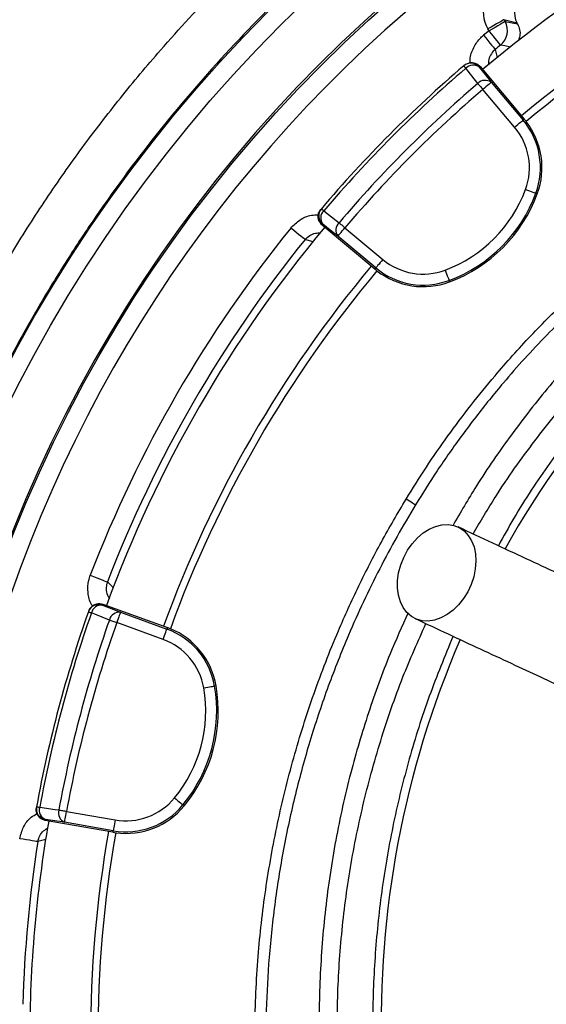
# Model space of a CAD drawing. Header units: millimetres. Extents: x 2741 to 5178, y 1680 to 6494.
# Tile 18 of 30: x 3103 to 3390, y 5319 to 5855. Entities that reach past the tile are written whole.
import ezdxf

# ---------------------------------------------------------------- set-up
doc = ezdxf.new("R2010")
doc.units = ezdxf.units.MM
doc.header["$LTSCALE"] = 2

msp = doc.modelspace()

# ---------------------------------------------------------------- linework, layer by layer
at = {"color": 7, "linetype": 'Continuous', "lineweight": 25}
for p, q in [((3373.61, 5852.95), (3366.44, 5854.87)), ((3366.44, 5854.87), (3367.04, 5853.83)), ((3367.04, 5853.83), (3373.85, 5852.53)), ((3373.85, 5852.53), (3373.61, 5852.95)), ((3358.39, 5848.83), (3357.79, 5849.87)), ((3344.96, 5830.08), (3344.6, 5829.77)), ((3353.45, 5829.38), (3353.08, 5829.07)), ((3353.45, 5829.38), (3377.51, 5800.81)), ((3359.56, 5820.81), (3376.86, 5800.27)), ((3372.27, 5796.4), (3354.97, 5816.95)), ((3377.51, 5800.81), (3376.86, 5800.27)), ((3384.62, 5760.16), (3383.83, 5760.46)), ((3267.15, 5752.06), (3266.84, 5751.7)), ((3267.88, 5743.58), (3267.57, 5743.21)), ((3296.22, 5719.25), (3267.57, 5743.21)), ((3280.01, 5741.73), (3300.61, 5724.5)), ((3296.77, 5719.9), (3276.16, 5737.13)), ((3296.22, 5719.25), (3296.77, 5719.9)), ((3336.89, 5712.28), (3336.6, 5713.07)), ((3148.31, 5536.96), (3148.15, 5536.51)), ((3148.31, 5536.96), (3183.44, 5524.24)), ((3140.61, 5533.31), (3140.46, 5532.87)), ((3157.89, 5532.59), (3183.15, 5523.45)), ((3181.11, 5517.81), (3155.85, 5526.95)), ((3183.44, 5524.24), (3183.15, 5523.45)), ((3209.92, 5492.6), (3209.09, 5492.45)), ((3112.24, 5426.85), (3112.16, 5426.38)), ((3192.53, 5427.26), (3191.88, 5427.8)), ((3117.11, 5419.86), (3117.03, 5419.39)), ((3153.82, 5412.96), (3117.03, 5419.39)), ((3128.54, 5424.32), (3155, 5419.7)), ((3153.97, 5413.8), (3127.51, 5418.42)), ((3153.82, 5412.96), (3153.97, 5413.8))]:
    msp.add_line(p, q, dxfattribs=at)
at = {"color": 7, "linetype": 'Continuous', "lineweight": 25, "flags": 128}
for points in [[(3366.44, 5854.87), (3366.22, 5854.75), (3365.7, 5854.44), (3364.88, 5853.97), (3363.8, 5853.35), (3362.5, 5852.6), (3361.03, 5851.75), (3359.44, 5850.83), (3357.79, 5849.87)], [(3367.04, 5853.83), (3366.82, 5853.71), (3366.3, 5853.4), (3365.48, 5852.93), (3364.4, 5852.31), (3363.1, 5851.56), (3361.63, 5850.71), (3360.04, 5849.79), (3358.39, 5848.83)], [(3364.62, 5841.03), (3364.47, 5841.22), (3364.09, 5841.7), (3363.5, 5842.43), (3362.72, 5843.41), (3361.78, 5844.58), (3360.72, 5845.91), (3359.58, 5847.34), (3358.39, 5848.83)], [(3355.39, 5846.43), (3356.59, 5844.94), (3357.74, 5843.51), (3358.81, 5842.19), (3359.76, 5841.02), (3360.54, 5840.06), (3361.13, 5839.32), (3361.51, 5838.85), (3361.67, 5838.65)], [(3361.67, 5838.65), (3361.87, 5837.91), (3362.64, 5834.95), (3362.82, 5834.28)], [(3344.6, 5829.77), (3344.62, 5829.75), (3344.67, 5829.68), (3344.76, 5829.57), (3344.89, 5829.42), (3345.06, 5829.23), (3345.25, 5829), (3345.48, 5828.73), (3345.74, 5828.43)], [(3352.21, 5820.17), (3346.98, 5826.86), (3345.74, 5828.43)], [(3353.08, 5829.07), (3356.25, 5825.03), (3359.56, 5820.81)], [(3359.56, 5820.81), (3359.45, 5820.72), (3359.17, 5820.48), (3358.73, 5820.12), (3358.16, 5819.64), (3357.47, 5819.06), (3356.69, 5818.4), (3355.85, 5817.69), (3354.97, 5816.95)], [(3352.21, 5820.17), (3352.5, 5819.84), (3352.8, 5819.48), (3353.13, 5819.1), (3353.48, 5818.7), (3353.84, 5818.27), (3354.21, 5817.84), (3354.59, 5817.4), (3354.97, 5816.95)], [(3372.27, 5796.4), (3373.15, 5797.14), (3373.99, 5797.85), (3374.77, 5798.51), (3375.46, 5799.09), (3376.03, 5799.57), (3376.47, 5799.93), (3376.75, 5800.17), (3376.86, 5800.27)], [(3378.2, 5762.53), (3379.27, 5762.14), (3380.31, 5761.75), (3381.27, 5761.4), (3382.11, 5761.09), (3382.81, 5760.83), (3383.34, 5760.63), (3383.69, 5760.51), (3383.83, 5760.46)], [(3267.15, 5752.06), (3267.17, 5752.04), (3267.24, 5751.99), (3267.35, 5751.89), (3267.5, 5751.77), (3267.69, 5751.6), (3267.92, 5751.41), (3268.19, 5751.18), (3268.49, 5750.92)], [(3268.49, 5750.92), (3275.19, 5745.71), (3276.77, 5744.48)], [(3258.29, 5735.27), (3258.09, 5735.43), (3257.62, 5735.81), (3256.89, 5736.4), (3255.92, 5737.19), (3254.75, 5738.13), (3253.43, 5739.2), (3252, 5740.35), (3250.52, 5741.55)], [(3276.16, 5737.13), (3271.93, 5740.42), (3267.88, 5743.58)], [(3276.16, 5737.13), (3276.25, 5737.24), (3276.49, 5737.52), (3276.85, 5737.96), (3277.33, 5738.53), (3277.91, 5739.22), (3278.56, 5740), (3279.27, 5740.85), (3280.01, 5741.73)], [(3276.77, 5744.48), (3277.11, 5744.19), (3277.47, 5743.89), (3277.85, 5743.56), (3278.26, 5743.22), (3278.68, 5742.86), (3279.11, 5742.49), (3279.56, 5742.11), (3280.01, 5741.73)], [(3262.66, 5734.12), (3261.92, 5734.32), (3258.96, 5735.1), (3258.29, 5735.27)], [(3300.61, 5724.5), (3299.88, 5723.62), (3299.17, 5722.77), (3298.52, 5721.99), (3297.94, 5721.3), (3297.46, 5720.73), (3297.1, 5720.29), (3296.86, 5720.01), (3296.77, 5719.9)], [(3334.5, 5718.69), (3334.9, 5717.61), (3335.29, 5716.58), (3335.65, 5715.62), (3335.96, 5714.78), (3336.22, 5714.08), (3336.42, 5713.55), (3336.55, 5713.21), (3336.6, 5713.07)], [(3318.33, 5590.97), (3318.17, 5591.06), (3317.83, 5591.26), (3317.34, 5591.56), (3316.7, 5591.95), (3315.94, 5592.41), (3315.09, 5592.93), (3314.16, 5593.49), (3313.21, 5594.07)], [(3311.96, 5562.42), (3314.06, 5566.31), (3316.56, 5569.88), (3319.41, 5573.05), (3322.53, 5575.72), (3325.84, 5577.83), (3329.25, 5579.33), (3332.68, 5580.17), (3336.04, 5580.34), (3339.24, 5579.82), (3342.19, 5578.64), (3344.82, 5576.83), (3347.07, 5574.42), (3348.87, 5571.49), (3350.18, 5568.1), (3350.96, 5564.36), (3351.19, 5560.34), (3350.87, 5556.17), (3350.01, 5551.94), (3348.63, 5547.76), (3346.76, 5543.75), (3344.45, 5540.01), (3341.76, 5536.63), (3338.77, 5533.7), (3335.54, 5531.3), (3332.17, 5529.49), (3328.74, 5528.32), (3325.33, 5527.81), (3322.05, 5527.99), (3318.96, 5528.84), (3316.16, 5530.34), (3313.71, 5532.46), (3311.68, 5535.13), (3310.12, 5538.3), (3309.08, 5541.88), (3308.57, 5545.77), (3308.61, 5549.88), (3309.2, 5554.1), (3310.33, 5558.31), (3311.96, 5562.42)], [(3141.47, 5552.69), (3143.26, 5552), (3144.97, 5551.34), (3146.56, 5550.73), (3147.96, 5550.19), (3149.12, 5549.74), (3150, 5549.41), (3150.57, 5549.19), (3150.8, 5549.1)], [(3150.8, 5549.1), (3151.34, 5548.55), (3153.49, 5546.37), (3153.98, 5545.88)], [(3140.46, 5532.87), (3140.48, 5532.86), (3140.56, 5532.83), (3140.7, 5532.78), (3140.89, 5532.71), (3141.12, 5532.63), (3141.41, 5532.53), (3141.74, 5532.41), (3142.11, 5532.28)], [(3151.85, 5528.36), (3143.97, 5531.53), (3142.11, 5532.28)], [(3148.15, 5536.51), (3152.92, 5534.59), (3157.89, 5532.59)], [(3157.89, 5532.59), (3157.84, 5532.45), (3157.72, 5532.11), (3157.52, 5531.57), (3157.27, 5530.87), (3156.96, 5530.03), (3156.62, 5529.07), (3156.24, 5528.03), (3155.85, 5526.95)], [(3151.85, 5528.36), (3152.26, 5528.22), (3152.71, 5528.06), (3153.18, 5527.89), (3153.69, 5527.72), (3154.21, 5527.53), (3154.75, 5527.34), (3155.3, 5527.15), (3155.85, 5526.95)], [(3181.11, 5517.81), (3181.5, 5518.88), (3181.87, 5519.92), (3182.22, 5520.88), (3182.53, 5521.73), (3182.78, 5522.43), (3182.97, 5522.96), (3183.1, 5523.31), (3183.15, 5523.45)], [(3203.18, 5491.44), (3204.3, 5491.63), (3205.39, 5491.82), (3206.4, 5491.99), (3207.28, 5492.14), (3208.02, 5492.27), (3208.58, 5492.37), (3208.94, 5492.43), (3209.09, 5492.45)], [(3187.26, 5431.62), (3188.14, 5430.89), (3188.99, 5430.19), (3189.78, 5429.54), (3190.47, 5428.96), (3191.05, 5428.49), (3191.48, 5428.13), (3191.76, 5427.89), (3191.88, 5427.8)], [(3112.24, 5426.85), (3112.27, 5426.84), (3112.35, 5426.82), (3112.5, 5426.8), (3112.69, 5426.76), (3112.94, 5426.72), (3113.24, 5426.66), (3113.58, 5426.6), (3113.97, 5426.53)], [(3113.97, 5426.53), (3122.38, 5425.36), (3124.37, 5425.09)], [(3124.37, 5425.09), (3124.79, 5425.01), (3125.26, 5424.92), (3125.76, 5424.83), (3126.28, 5424.74), (3126.83, 5424.64), (3127.39, 5424.53), (3127.96, 5424.43), (3128.54, 5424.32)], [(3127.51, 5418.42), (3122.2, 5419.15), (3117.11, 5419.86)], [(3127.51, 5418.42), (3127.53, 5418.56), (3127.6, 5418.92), (3127.69, 5419.48), (3127.82, 5420.22), (3127.98, 5421.1), (3128.15, 5422.11), (3128.34, 5423.2), (3128.54, 5424.32)], [(3155, 5419.7), (3154.8, 5418.58), (3154.61, 5417.49), (3154.44, 5416.48), (3154.28, 5415.6), (3154.16, 5414.86), (3154.06, 5414.3), (3154, 5413.94), (3153.97, 5413.8)], [(3112.96, 5407.87), (3112.71, 5407.91), (3112.11, 5408.01), (3111.18, 5408.15), (3109.95, 5408.35), (3108.47, 5408.58), (3106.79, 5408.84), (3104.97, 5409.13), (3103.09, 5409.43)], [(3117.32, 5409.07), (3116.58, 5408.87), (3113.63, 5408.06), (3112.96, 5407.87)]]:
    msp.add_lwpolyline(points, dxfattribs=at)
at = {"color": 8, "linetype": 'Continuous', "lineweight": 25, "flags": 128}
msp.add_lwpolyline([(3369.98, 5839.97), (3366.89, 5840.58), (3364.62, 5841.03)], dxfattribs=at)
at = {"color": 7, "linetype": 'Continuous', "lineweight": 25}
for radius in [790, 780, 748.94]:
    msp.add_circle((3796.56, 5300.39), radius, dxfattribs=at)
for centre, radius, start, end in [((3796.56, 5300.39), 738.95, 306.43528, 243.41913), ((3796.56, 5300.39), 750, 102.05976, 77.94024), ((3796.56, 5300.39), 688, 110.06677, 129.95034), ((3796.56, 5300.39), 655, 110.06523, 129.94292), ((3796.56, 5300.39), 651, 110.06256, 129.9451), ((3358.37, 5848.84), 10.01, 308.6905, 29.932), ((3796.56, 5300.39), 701.99, 128.62244, 128.93595), ((3796.56, 5300.39), 692, 128.62244, 128.93595), ((3794.48, 5303.97), 692, 130.55081, 139.6441), ((3794.48, 5303.97), 690.24, 130.55081, 139.6441), ((3348.49, 5825.21), 6, 40.0807, 130.5331), ((3349.77, 5824.64), 5.53, 53.195, 136.742), ((3356.24, 5816.38), 5.53, 53.1989, 136.7628), ((3794.48, 5303.97), 679.76, 130.58891, 139.606), ((3794.48, 5303.97), 675.51, 130.58891, 139.606), ((3346.11, 5774.37), 40.2, 339.7488, 40.0975), ((3346.11, 5774.37), 41.05, 37.714, 40.0975), ((3346.11, 5774.37), 41.05, 339.7488, 37.714), ((3346.11, 5774.37), 34.21, 339.7488, 40.0975), ((3308.58, 5788.22), 74.21, 290.4461, 339.7488), ((3308.58, 5788.22), 80.2, 290.4461, 339.7488), ((3308.58, 5788.22), 81.05, 290.4461, 339.7488), ((3271.72, 5748.18), 6, 139.662, 230.1145), ((3272.3, 5746.91), 5.53, 133.4526, 217.0009), ((3796.56, 5300.39), 701.99, 141.06405, 158.93595), ((3796.56, 5300.39), 688, 140.06677, 159.95034), ((3280.58, 5740.46), 5.53, 133.4325, 216.9951), ((3796.56, 5300.39), 692, 141.06405, 158.93595), ((3825.71, 5309.58), 526, 125.6711, 150.6903), ((3322.55, 5750.74), 34.21, 230.0975, 290.4461), ((3796.56, 5300.39), 655, 140.06523, 159.94292), ((3322.55, 5750.74), 41.05, 230.0975, 232.2169), ((3322.55, 5750.74), 40.2, 230.0975, 290.4461), ((3796.56, 5300.39), 651, 140.06256, 159.9451), ((3322.55, 5750.74), 41.05, 232.2169, 290.4461), ((3792.97, 5302.45), 692, 160.55081, 169.6441), ((3792.97, 5302.45), 690.24, 160.55081, 169.6441), ((3146.11, 5530.87), 6, 70.0807, 160.5327), ((3147.5, 5531.01), 5.53, 83.1947, 166.741), ((3157.24, 5527.1), 5.53, 83.2, 166.7617), ((3792.97, 5302.45), 679.76, 160.58891, 169.606), ((3792.97, 5302.45), 675.51, 160.58891, 169.606), ((3169.46, 5485.65), 40.2, 9.7488, 70.0975), ((3169.46, 5485.65), 41.05, 67.714, 70.0975), ((3169.46, 5485.65), 41.05, 9.7488, 67.714), ((3169.46, 5485.65), 34.21, 9.7488, 70.0975), ((3825.71, 5309.58), 526, 156.6871, 206.8749), ((3130.04, 5478.87), 74.21, 320.4461, 9.7488), ((3130.04, 5478.87), 80.2, 320.4461, 9.7488), ((3130.04, 5478.87), 81.05, 320.4461, 9.7488), ((3160.88, 5453.4), 34.21, 260.0975, 320.4461), ((3118.14, 5425.77), 6, 169.6618, 260.1146), ((3119.27, 5424.95), 5.53, 163.4534, 247.0006), ((3129.67, 5423.51), 5.53, 163.4332, 246.995), ((3160.88, 5453.4), 40.2, 260.0975, 320.4461), ((3160.88, 5453.4), 41.05, 262.2169, 320.4461), ((3796.56, 5300.39), 688, 170.06677, 180), ((3796.56, 5300.39), 655, 170.06523, 189.94292), ((3796.56, 5300.39), 651, 170.06256, 189.9451), ((3160.88, 5453.4), 41.05, 260.0975, 262.2169)]:
    msp.add_arc(centre, radius, start, end, dxfattribs=at)
at = {"color": 8, "linetype": 'Continuous', "lineweight": 25}
msp.add_arc((3796.56, 5300.39), 692, 171.06405, 178.42664, dxfattribs=at)
at = {"color": 7, "linetype": 'Continuous', "lineweight": 25}
for centre, major_axis in [((3375.13, 5859.86), (19.34, -5.18)), ((3382.28, 5857.94), (9.67, -2.59))]:
    msp.add_ellipse(centre, major_axis=major_axis, ratio=0.998783, start_param=2.356803, end_param=3.926382, dxfattribs=at)
for points, knots in [([(5020.74, 4550.21), (5029.04, 4566.6), (5045.47, 4599.07), (5067.36, 4648.52), (5087.19, 4697.63), (5104.77, 4746.41), (5120.18, 4794.69), (5133.53, 4842.39), (5144.92, 4889.44), (5154.46, 4935.79), (5162.25, 4981.37), (5168.39, 5026.15), (5172.97, 5070.06), (5176.21, 5114.74), (5178.02, 5160.07), (5178.32, 5205.93), (5177.15, 5250.54), (5174.64, 5293.87), (5170.9, 5335.88), (5165.77, 5378.88), (5159.14, 5422.66), (5150.91, 5467), (5141.62, 5509.44), (5131.37, 5550.21), (5120.31, 5589.29), (5108.55, 5626.65), (5096.32, 5662.06), (5083.75, 5695.54), (5071.06, 5726.93), (5058.29, 5756.47), (5045.37, 5784.62), (5032.05, 5812), (5014.59, 5846.02), (4992.43, 5886.02), (4964.82, 5931.12), (4936.01, 5974.04), (4906.15, 6014.79), (4875.4, 6053.43), (4843.88, 6089.99), (4811.54, 6124.71), (4777.94, 6158.17), (4742.54, 6190.82), (4704.95, 6222.87), (4665.11, 6254.17), (4622.97, 6284.56), (4578.52, 6313.84), (4532.17, 6341.56), (4487.11, 6365.97), (4443.89, 6387.02), (4403.03, 6405.89), (4361.55, 6423.58), (4319.33, 6439.6), (4276.47, 6453.38), (4233.21, 6464.82), (4189.8, 6473.9), (4146.41, 6480.81), (4103.14, 6486.13), (4059.79, 6490.34), (4016.1, 6493.12), (3972.13, 6493.92), (3928.22, 6492.71), (3884.55, 6489.83), (3840.91, 6485.41), (3797.02, 6479.36), (3752.84, 6471.46), (3712.16, 6462.93), (3674.66, 6454.69), (3639.96, 6446.75), (3604.27, 6437.37), (3568.87, 6425.81), (3534.75, 6412.71), (3501.22, 6400.82), (3468.44, 6387.64), (3431.94, 6371.76), (3391.9, 6352.52), (3348.53, 6329.38), (3305.73, 6304.1), (3264.04, 6276.96), (3223.96, 6248.33), (3185.73, 6218.47), (3149.33, 6187.51), (3114.77, 6155.54), (3082.03, 6122.69), (3051.08, 6089.03), (3021.92, 6054.69), (2996.75, 6022.59), (2975.15, 5993.03), (2956.7, 5966.21), (2939.21, 5939.19), (2922.7, 5912.04), (2907.29, 5884.79), (2892.95, 5857.52), (2879.41, 5829.8), (2866.8, 5801.86), (2854.81, 5772.98), (2843.41, 5742.93), (2832.37, 5710.72), (2821.89, 5676.31), (2812.23, 5639.92), (2803.61, 5601.58), (2796.18, 5561.31), (2790.22, 5518.91), (2786.56, 5483.59), (2785.42, 5462.41), (2785.08, 5456.1)], [0, 0, 0, 0, 0.012608, 0.024975, 0.0371, 0.04896, 0.060551, 0.071879, 0.082951, 0.093773, 0.10435, 0.114687, 0.124786, 0.134651, 0.145427, 0.155917, 0.166124, 0.176051, 0.1857, 0.195073, 0.205768, 0.216084, 0.226022, 0.235583, 0.244933, 0.253893, 0.262463, 0.270644, 0.278434, 0.285704, 0.292728, 0.299693, 0.3066, 0.318974, 0.331067, 0.342887, 0.35444, 0.365734, 0.376773, 0.387562, 0.398298, 0.40931, 0.420606, 0.432193, 0.444074, 0.456258, 0.468711, 0.481135, 0.491421, 0.501705, 0.512023, 0.522365, 0.532687, 0.542911, 0.553061, 0.563114, 0.57306, 0.582978, 0.593005, 0.603098, 0.613151, 0.623147, 0.633132, 0.643253, 0.653552, 0.663933, 0.671781, 0.679904, 0.68836, 0.697102, 0.705451, 0.713439, 0.721518, 0.729696, 0.740756, 0.751997, 0.763425, 0.774865, 0.78613, 0.797223, 0.808151, 0.818917, 0.829526, 0.839982, 0.850287, 0.860445, 0.86797, 0.875415, 0.882781, 0.89006, 0.897222, 0.904267, 0.9112, 0.918394, 0.925307, 0.932658, 0.940447, 0.948675, 0.957341, 0.966281, 0.975645, 0.985439, 0.995664, 1, 1, 1, 1]), ([(3375.63, 4613.49), (3375.63, 4613.49), (3363.23, 4621.76), (3337.04, 4636.87), (3300.63, 4663.54), (3265.34, 4691.81), (3231.83, 4722.12), (3200.03, 4754.26), (3170.05, 4788.2), (3141.95, 4823.86), (3115.84, 4861.05), (3091.84, 4899.6), (3070.01, 4939.47), (3050.46, 4980.61), (3033.23, 5022.94), (3018.37, 5066.25), (3005.95, 5110.33), (2996.04, 5154.96), (2988.68, 5200.05), (2983.94, 5245.52), (2981.77, 5291.29), (2982.16, 5337.18), (2985.1, 5382.99), (2990.58, 5428.48), (2998.61, 5473.57), (3009.24, 5518.17), (3022.41, 5562.2), (3038.05, 5605.49), (3056.06, 5647.85), (3076.39, 5689.07), (3097.01, 5725.58), (3117.38, 5757.59), (3136.94, 5785.41), (3157.67, 5812.37), (3182.21, 5841.68), (3211.03, 5872.9), (3244.64, 5905.35), (3279.83, 5935.69), (3316.54, 5963.81), (3354.63, 5989.72), (3394.16, 6013.49), (3434.95, 6035.04), (3476.81, 6054.25), (3519.6, 6071.04), (3563.26, 6085.32), (3607.7, 6097.14), (3652.8, 6106.48), (3698.35, 6113.3), (3744.14, 6117.57), (3790.02, 6119.26), (3835.94, 6118.31), (3881.8, 6114.77), (3927.46, 6108.67), (3972.72, 6100.05), (4017.35, 6088.95), (4061.25, 6075.36), (4104.33, 6059.26), (4146.52, 6040.69), (4187.67, 6019.77), (4227.59, 5996.59), (4266.1, 5971.26), (4303, 5943.89), (4338.2, 5914.51), (4371.7, 5883.2), (4403.45, 5850.03), (4433.32, 5815.16), (4461.17, 5778.75), (4486.94, 5740.82), (4510.52, 5701.41), (4531.91, 5660.6), (4551.02, 5618.6), (4567.77, 5575.6), (4582.06, 5531.79), (4593.83, 5487.36), (4603.01, 5442.36), (4609.65, 5396.88), (4613.76, 5351.02), (4615.33, 5305.01), (4614.34, 5259.05), (4610.77, 5213.27), (4604.59, 5167.75), (4595.84, 5122.56), (4584.58, 5077.85), (4570.85, 5033.84), (4554.69, 4990.74), (4536.56, 4949.41), (4516.23, 4910.19), (4502.42, 4884.76), (4494.41, 4872.74), (4494.41, 4872.74)], [0, 0, 0, 0, 0, 0.011727, 0.023483, 0.035251, 0.04701, 0.05874, 0.070524, 0.082337, 0.094158, 0.105971, 0.117755, 0.129604, 0.14149, 0.153396, 0.165302, 0.177189, 0.189038, 0.200911, 0.212822, 0.224752, 0.236683, 0.248594, 0.260468, 0.272375, 0.284319, 0.296283, 0.308246, 0.320191, 0.332098, 0.340926, 0.349763, 0.358602, 0.367432, 0.379564, 0.391706, 0.403839, 0.415771, 0.427742, 0.439731, 0.45172, 0.463691, 0.475623, 0.487537, 0.499488, 0.511459, 0.52343, 0.535381, 0.547295, 0.559211, 0.571166, 0.583139, 0.595113, 0.607067, 0.618984, 0.630925, 0.642904, 0.654902, 0.666901, 0.678881, 0.690823, 0.702701, 0.714615, 0.726549, 0.738482, 0.750397, 0.762275, 0.774211, 0.786186, 0.798179, 0.810173, 0.822148, 0.834084, 0.845993, 0.857939, 0.869905, 0.88187, 0.893817, 0.905726, 0.917652, 0.929617, 0.941602, 0.953585, 0.965549, 0.977475, 0.988738, 1, 1, 1, 1, 1]), ([(4471.13, 4887.66), (4476.24, 4896.01), (4481.2, 4904.45), (4490.79, 4921.5), (4495.42, 4930.12), (4502.14, 4943.17), (4504.33, 4947.54), (4508.65, 4956.33), (4510.77, 4960.75), (4516.99, 4974.05), (4520.96, 4982.97), (4532.35, 5009.86), (4539.24, 5027.98), (4551.66, 5064.61), (4557.18, 5083.12), (4566.87, 5120.52), (4571.04, 5139.42), (4577.99, 5177.59), (4580.78, 5196.88), (4584.94, 5235.84), (4586.29, 5255.28), (4587.55, 5294.06), (4587.47, 5313.41), (4585.9, 5352.02), (4584.41, 5371.28), (4580.01, 5409.71), (4577.1, 5428.88), (4571.65, 5457.58), (4569.65, 5467.13), (4566.38, 5481.44), (4565.25, 5486.21), (4562.89, 5495.7), (4561.67, 5500.42), (4555.36, 5523.96), (4549.65, 5542.52), (4536.9, 5579.07), (4529.87, 5597.07), (4518.35, 5623.65), (4514.35, 5632.44), (4506.02, 5649.89), (4501.69, 5658.55), (4488.21, 5684.31), (4478.56, 5701.2), (4465.65, 5721.96), (4463.03, 5726.1), (4457.71, 5734.31), (4455.02, 5738.39), (4446.83, 5750.53), (4441.24, 5758.49), (4424.07, 5782.04), (4412.09, 5797.25), (4387.08, 5826.73), (4374.05, 5840.99), (4346.94, 5868.56), (4332.86, 5881.87), (4310.94, 5901.12), (4303.5, 5907.41), (4292.14, 5916.66), (4288.32, 5919.72), (4280.61, 5925.76), (4276.73, 5928.74), (4257.25, 5943.45), (4241.31, 5954.57), (4220.96, 5967.69), (4216.87, 5970.27), (4208.64, 5975.36), (4204.51, 5977.87), (4192.05, 5985.28), (4183.65, 5990.06), (4158.22, 6003.93), (4140.93, 6012.57), (4105.67, 6028.58), (4087.69, 6035.95), (4064.78, 6044.37), (4060.18, 6046.01), (4050.93, 6049.22), (4046.28, 6050.78), (4032.34, 6055.32), (4023.02, 6058.16), (4008.99, 6062.17), (4004.3, 6063.46), (3994.92, 6065.95), (3990.22, 6067.15), (3976.1, 6070.62), (3966.66, 6072.76), (3947.73, 6076.69), (3938.23, 6078.48), (3919.18, 6081.7), (3909.63, 6083.14), (3880.89, 6086.93), (3861.61, 6088.76), (3832.52, 6090.44), (3822.8, 6090.82), (3808.17, 6091.13), (3803.29, 6091.18), (3793.5, 6091.2), (3788.6, 6091.17), (3764.14, 6090.77), (3744.7, 6089.72), (3715.73, 6087.11), (3706.11, 6086.07), (3686.92, 6083.63), (3677.36, 6082.23), (3663.06, 6079.87), (3658.3, 6079.04), (3648.8, 6077.29), (3644.06, 6076.38), (3629.85, 6073.49), (3620.41, 6071.39), (3608.65, 6068.56), (3606.3, 6067.98), (3601.61, 6066.8), (3594.57, 6065), (3587.55, 6063.1), (3573.53, 6059.17), (3564.22, 6056.37), (3550.3, 6051.91), (3545.66, 6050.37), (3536.41, 6047.22), (3531.79, 6045.59), (3517.98, 6040.59), (3508.86, 6037.09), (3481.78, 6026.13), (3464.07, 6018.18), (3429.37, 6001.06), (3412.37, 5991.88), (3379.06, 5972.29), (3362.75, 5961.88), (3330.84, 5939.81), (3315.23, 5928.16), (3296.18, 5912.78), (3292.4, 5909.67), (3284.91, 5903.39), (3281.19, 5900.22), (3270.16, 5890.63), (3262.94, 5884.11), (3241.7, 5864.2), (3228.07, 5850.45), (3201.88, 5822.03), (3189.32, 5807.35), (3165.26, 5777.06), (3153.76, 5761.45), (3137.33, 5737.31), (3131.99, 5729.15), (3124.19, 5716.72), (3121.62, 5712.54), (3116.57, 5704.16), (3114.09, 5699.95), (3101.9, 5678.83), (3092.82, 5661.66), (3075.98, 5626.79), (3068.22, 5609.08), (3054.01, 5573.15), (3047.56, 5554.92), (3035.98, 5517.94), (3030.86, 5499.17), (3025.3, 5475.38), (3024.23, 5470.6), (3022.18, 5461.03), (3021.2, 5456.24), (3018.4, 5441.86), (3016.72, 5432.27), (3012.2, 5403.46), (3009.91, 5384.23), (3006.75, 5345.7), (3005.87, 5326.41), (3005.53, 5287.75), (3006.07, 5268.39), (3007.95, 5239.3), (3008.76, 5229.6), (3010.24, 5215.03), (3010.78, 5210.18), (3011.96, 5200.46), (3012.59, 5195.6), (3015.96, 5171.4), (3019.37, 5152.26), (3027.53, 5114.38), (3032.3, 5095.65), (3043.18, 5058.6), (3049.29, 5040.27), (3062.88, 5004.04), (3070.36, 4986.13), (3080.57, 4964), (3082.65, 4959.59), (3086.91, 4950.79), (3089.09, 4946.41), (3095.72, 4933.32), (3100.3, 4924.7), (3114.47, 4899.16), (3124.51, 4882.53), (3145.76, 4850.1), (3156.97, 4834.28), (3180.57, 4803.46), (3192.95, 4788.46), (3209.19, 4770.22), (3212.47, 4766.59), (3219.11, 4759.41), (3222.46, 4755.85), (3232.58, 4745.28), (3239.45, 4738.38), (3260.39, 4718.09), (3274.81, 4705.11), (3304.54, 4680.26), (3319.86, 4668.39), (3351.38, 4645.75), (3367.59, 4634.98), (3384.25, 4624.78)], [0, 0, 0, 0, 0.007812, 0.007812, 0.015625, 0.015625, 0.019531, 0.019531, 0.023437, 0.023437, 0.03125, 0.03125, 0.046875, 0.046875, 0.0625, 0.0625, 0.078125, 0.078125, 0.09375, 0.09375, 0.109375, 0.109375, 0.125, 0.125, 0.140625, 0.140625, 0.15625, 0.15625, 0.164062, 0.164062, 0.167969, 0.167969, 0.171875, 0.171875, 0.1875, 0.1875, 0.203125, 0.203125, 0.210937, 0.210937, 0.21875, 0.21875, 0.234375, 0.234375, 0.238281, 0.238281, 0.242187, 0.242187, 0.25, 0.25, 0.265625, 0.265625, 0.28125, 0.28125, 0.296875, 0.296875, 0.304687, 0.304687, 0.308594, 0.308594, 0.3125, 0.3125, 0.328125, 0.328125, 0.332031, 0.332031, 0.335937, 0.335937, 0.34375, 0.34375, 0.359375, 0.359375, 0.375, 0.375, 0.378906, 0.378906, 0.382812, 0.382812, 0.390625, 0.390625, 0.394531, 0.394531, 0.398437, 0.398437, 0.40625, 0.40625, 0.414062, 0.414062, 0.421875, 0.421875, 0.4375, 0.4375, 0.445312, 0.445312, 0.449219, 0.449219, 0.453125, 0.453125, 0.46875, 0.46875, 0.476562, 0.476562, 0.484375, 0.484375, 0.488281, 0.488281, 0.492187, 0.492187, 0.5, 0.5, 0.501953, 0.501953, 0.503906, 0.507812, 0.507812, 0.515625, 0.515625, 0.519531, 0.519531, 0.523437, 0.523437, 0.53125, 0.53125, 0.546875, 0.546875, 0.5625, 0.5625, 0.578125, 0.578125, 0.59375, 0.59375, 0.597656, 0.597656, 0.601562, 0.601562, 0.609375, 0.609375, 0.625, 0.625, 0.640625, 0.640625, 0.65625, 0.65625, 0.664062, 0.664062, 0.667969, 0.667969, 0.671875, 0.671875, 0.6875, 0.6875, 0.703125, 0.703125, 0.71875, 0.71875, 0.734375, 0.734375, 0.738281, 0.738281, 0.742187, 0.742187, 0.75, 0.75, 0.765625, 0.765625, 0.78125, 0.78125, 0.796875, 0.796875, 0.804687, 0.804687, 0.808594, 0.808594, 0.8125, 0.8125, 0.828125, 0.828125, 0.84375, 0.84375, 0.859375, 0.859375, 0.875, 0.875, 0.878906, 0.878906, 0.882812, 0.882812, 0.890625, 0.890625, 0.90625, 0.90625, 0.921875, 0.921875, 0.9375, 0.9375, 0.941406, 0.941406, 0.945312, 0.945312, 0.953125, 0.953125, 0.96875, 0.96875, 0.984375, 0.984375, 1, 1, 1, 1]), ([(3373.85, 5852.53), (3374.31, 5851.51), (3375.24, 5849.45), (3375.29, 5846.28), (3374.67, 5844.43), (3374.4, 5843.64)], [0, 0, 0, 0, 0.36503, 0.730067, 1, 1, 1, 1]), ([(3313.21, 5594.07), (3316.85, 5599.92), (3324.13, 5611.61), (3335.93, 5628.61), (3348.38, 5645.21), (3363.27, 5663.5), (3380.9, 5683.16), (3401.57, 5703.79), (3423.57, 5723.43), (3446.86, 5741.96), (3471.41, 5759.31), (3496.66, 5775.08), (3522.51, 5789.26), (3548.85, 5801.86), (3576.11, 5813.1), (3604.24, 5822.84), (3633.12, 5831.16), (3652.71, 5835.31), (3662.51, 5837.39)], [0, 0, 0, 0, 0.04713, 0.094261, 0.141685, 0.189109, 0.255699, 0.32234, 0.38893, 0.457464, 0.526053, 0.594587, 0.661169, 0.727803, 0.794386, 0.862905, 0.93148, 1, 1, 1, 1]), ([(3741.25, 5839.88), (3730.96, 5838.47), (3710.37, 5835.65), (3679.9, 5829.05), (3649.81, 5821), (3618.65, 5811.18), (3586.57, 5799.18), (3553.99, 5784.35), (3522.48, 5767.41), (3492.33, 5748.39), (3464.1, 5727.62), (3437.91, 5705.19), (3413.67, 5681.37), (3391.08, 5656.03), (3370.29, 5629.33), (3352.67, 5603.88), (3342.83, 5586.91), (3338.61, 5579.63)], [0, 0, 0, 0, 0.061908, 0.123918, 0.185972, 0.247942, 0.319255, 0.390836, 0.462487, 0.534029, 0.60531, 0.673782, 0.742475, 0.811266, 0.880006, 0.948518, 1, 1, 1, 1]), ([(3361.67, 5838.65), (3361.32, 5838.34), (3360.12, 5837.29), (3358.67, 5834.96), (3357.84, 5832.29), (3358.05, 5830.73), (3358.11, 5830.28)], [0, 0, 0, 0, 0.148153, 0.502851, 0.85792, 1, 1, 1, 1]), ([(3663.66, 5831.5), (3652.23, 5829.04), (3629.35, 5824.11), (3595.72, 5813.79), (3562.77, 5801.41), (3530.77, 5786.83), (3499.87, 5770.16), (3470.19, 5751.39), (3441.81, 5730.62), (3414.85, 5707.98), (3389.49, 5683.62), (3371.05, 5663.32), (3355.94, 5645.08), (3343.74, 5629.24), (3330.31, 5610.17), (3322.2, 5597.17), (3318.33, 5590.97)], [0, 0, 0, 0, 0.080899, 0.162075, 0.243341, 0.324512, 0.405407, 0.486315, 0.567501, 0.64878, 0.729965, 0.810873, 0.838537, 0.893937, 0.949336, 1, 1, 1, 1]), ([(3344.96, 5830.08), (3345.52, 5830.47), (3346.63, 5831.24), (3348.67, 5831.63), (3350.69, 5831.35), (3352.35, 5830.53), (3353.13, 5829.71), (3353.45, 5829.38)], [0, 0, 0, 0, 0.213877, 0.427756, 0.641575, 0.85527, 1, 1, 1, 1]), ([(3349.68, 5575.17), (3353.7, 5582.01), (3363.97, 5599.44), (3382.96, 5626.02), (3406.23, 5654.89), (3431.56, 5682.13), (3458.7, 5707.66), (3487.59, 5731.36), (3518.06, 5753.12), (3549.99, 5772.84), (3583.21, 5790.44), (3617.61, 5805.79), (3652.96, 5819.03), (3677.2, 5825.86), (3689.32, 5829.28)], [0, 0, 0, 0, 0.055365, 0.14124, 0.227117, 0.312992, 0.398869, 0.484744, 0.570621, 0.656496, 0.742373, 0.828248, 0.914123, 1, 1, 1, 1]), ([(3267.57, 5743.21), (3267.09, 5743.69), (3266.14, 5744.66), (3265.43, 5746.61), (3265.36, 5748.64), (3265.9, 5750.42), (3266.57, 5751.33), (3266.84, 5751.7)], [0, 0, 0, 0, 0.213549, 0.427097, 0.640704, 0.854432, 1, 1, 1, 1]), ([(3258.29, 5735.27), (3259.08, 5736.07), (3260.67, 5737.67), (3263.7, 5738.92), (3265.74, 5738.89), (3266.65, 5738.88)], [0, 0, 0, 0, 0.355475, 0.711203, 1, 1, 1, 1]), ([(3516.6, 5740.21), (3507.07, 5733.09), (3487.99, 5718.83), (3461.25, 5695.02), (3436.03, 5669.58), (3412.58, 5642.53), (3391.14, 5613.95), (3374.71, 5589.31), (3366.23, 5573.81), (3363.46, 5568.75)], [0, 0, 0, 0, 0.153905, 0.308334, 0.462944, 0.617377, 0.771286, 0.92531, 1, 1, 1, 1]), ([(3674.56, 4747.53), (3664.87, 4749.83), (3645.47, 4754.44), (3616.89, 4763.3), (3588.79, 4773.54), (3558.75, 4786.35), (3527.05, 4802.22), (3494.07, 4821.63), (3462.42, 4843.21), (3432.31, 4866.84), (3403.91, 4892.4), (3377.35, 4919.85), (3352.66, 4949.08), (3329.95, 4979.93), (3309.37, 5012.18), (3291.03, 5045.69), (3275.05, 5080.39), (3261.42, 5116.15), (3250.2, 5152.77), (3241.44, 5190.02), (3235.18, 5228.09), (3231.54, 5266.86), (3230.58, 5306.17), (3232.29, 5344.54), (3236.51, 5381.82), (3242.98, 5417.9), (3251.76, 5453.52), (3262.79, 5488.48), (3274.87, 5519.6), (3287.36, 5546.98), (3299.58, 5570.92), (3308.67, 5586.36), (3313.21, 5594.07)], [0, 0, 0, 0, 0.027803, 0.055646, 0.083488, 0.111292, 0.146788, 0.182405, 0.218064, 0.253681, 0.289177, 0.324666, 0.360276, 0.395927, 0.431537, 0.467026, 0.502516, 0.538128, 0.573781, 0.609392, 0.644882, 0.681436, 0.718034, 0.754587, 0.788597, 0.822714, 0.856867, 0.890984, 0.924994, 0.949991, 0.975003, 1, 1, 1, 1]), ([(3318.33, 5590.97), (3314.94, 5585.27), (3308.18, 5573.86), (3298.79, 5556.29), (3289.98, 5538.39), (3280.47, 5517.16), (3270.7, 5492.48), (3261.22, 5464.22), (3253.19, 5435.24), (3246.68, 5405.6), (3241.75, 5375.39), (3238.53, 5345.48), (3236.94, 5315.99), (3236.89, 5286.87), (3238.35, 5257.68), (3241.41, 5227.93), (3246.17, 5197.8), (3252.7, 5167.42), (3260.99, 5137.15), (3271.07, 5107.11), (3282.95, 5077.42), (3296.37, 5048.72), (3311.25, 5021.09), (3327.47, 4994.58), (3345.31, 4968.76), (3364.76, 4943.75), (3385.79, 4919.66), (3407.96, 4897.02), (3431.14, 4875.87), (3455.23, 4856.23), (3480.6, 4837.74), (3507.29, 4820.69), (3527.41, 4808.9), (3538.77, 4803.35), (3540.55, 4802.48)], [0, 0, 0, 0, 0.021642, 0.043284, 0.065035, 0.086787, 0.11921, 0.151655, 0.184077, 0.217365, 0.250679, 0.283967, 0.31553, 0.347092, 0.379001, 0.410909, 0.444709, 0.478535, 0.512336, 0.547119, 0.58193, 0.616713, 0.650512, 0.684338, 0.718137, 0.752918, 0.787726, 0.822507, 0.856312, 0.890142, 0.923947, 0.958735, 0.993552, 1, 1, 1, 1]), ([(3470.02, 5519.06), (3468.68, 5519.68), (3465.61, 5521.11), (3458.8, 5524.29), (3449.68, 5528.54), (3438.62, 5533.7), (3425.8, 5539.68), (3411.37, 5546.41), (3395.51, 5553.8), (3378.42, 5561.77), (3360.28, 5570.23), (3347.82, 5576.04), (3341.48, 5579)], [0, 0, 0, 0, 0.067587, 0.154393, 0.245577, 0.341084, 0.440586, 0.544167, 0.651941, 0.763819, 0.879822, 1, 1, 1, 1]), ([(3150.8, 5549.1), (3150.65, 5548.65), (3150.14, 5547.14), (3150.05, 5544.39), (3150.68, 5541.63), (3151.68, 5540.35), (3151.98, 5539.96)], [0, 0, 0, 0, 0.146165, 0.496105, 0.846408, 1, 1, 1, 1]), ([(3140.61, 5533.31), (3140.9, 5533.93), (3141.48, 5535.16), (3143.05, 5536.51), (3144.94, 5537.28), (3146.79, 5537.4), (3147.88, 5537.08), (3148.31, 5536.96)], [0, 0, 0, 0, 0.213877, 0.427753, 0.641576, 0.855266, 1, 1, 1, 1]), ([(3314.33, 5532.3), (3310.99, 5524.9), (3302.94, 5507.08), (3292.5, 5477.99), (3282.43, 5444.18), (3274.54, 5408.6), (3268.98, 5371.36), (3266.04, 5333.8), (3265.73, 5296.18), (3268.06, 5258.85), (3273.03, 5221.93), (3280.5, 5185.53), (3290.44, 5149.63), (3302.87, 5114.53), (3315.74, 5084.25), (3325.28, 5066.13), (3329.03, 5059)], [0, 0, 0, 0, 0.049519, 0.119096, 0.188479, 0.26507, 0.341929, 0.418881, 0.495743, 0.572336, 0.647905, 0.72373, 0.799637, 0.875454, 0.951017, 1, 1, 1, 1]), ([(3336.62, 5062.54), (3335.09, 5065.29), (3327.6, 5078.79), (3316.42, 5104.14), (3303.26, 5138.44), (3292.7, 5173.6), (3284.59, 5209.36), (3279.01, 5245.56), (3275.97, 5282.05), (3275.49, 5318.65), (3277.57, 5355.2), (3282.21, 5391.53), (3289.36, 5427.48), (3299.07, 5462.85), (3310.45, 5495.98), (3319.74, 5516.82), (3324.03, 5526.45)], [0, 0, 0, 0, 0.019508, 0.095754, 0.171998, 0.248244, 0.324488, 0.400734, 0.476978, 0.553224, 0.629468, 0.705714, 0.781958, 0.858204, 0.934447, 1, 1, 1, 1]), ([(3318.23, 5529.15), (3324.22, 5526.36), (3336.09, 5520.82), (3353.56, 5512.68), (3370.39, 5504.83), (3386.38, 5497.37), (3401.29, 5490.42), (3414.84, 5484.1), (3426.31, 5478.75), (3435.57, 5474.44), (3442.32, 5471.29), (3445.37, 5469.87), (3446.7, 5469.24)], [0, 0, 0, 0, 0.113512, 0.225199, 0.335103, 0.443265, 0.549588, 0.654172, 0.757141, 0.845616, 0.932495, 1, 1, 1, 1]), ([(3338.79, 5519.57), (3334.32, 5508.73), (3325.33, 5486.9), (3314.63, 5452.98), (3306.08, 5418.24), (3299.91, 5382.92), (3296.1, 5347.23), (3294.68, 5311.4), (3295.66, 5275.61), (3299.12, 5239.96), (3304.98, 5204.57), (3313.17, 5169.6), (3323.7, 5135.31), (3336.32, 5101.8), (3346.61, 5080.32), (3351.76, 5069.6)], [0, 0, 0, 0, 0.075598, 0.152409, 0.229292, 0.306438, 0.383673, 0.46082, 0.537704, 0.61464, 0.691838, 0.769125, 0.846324, 0.923262, 1, 1, 1, 1]), ([(3117.03, 5419.39), (3116.37, 5419.57), (3115.07, 5419.93), (3113.47, 5421.26), (3112.4, 5422.99), (3111.98, 5424.79), (3112.1, 5425.92), (3112.16, 5426.38)], [0, 0, 0, 0, 0.21355, 0.427096, 0.640704, 0.854432, 1, 1, 1, 1]), ([(3112.96, 5407.87), (3113.25, 5408.96), (3113.82, 5411.14), (3115.86, 5413.78), (3117.7, 5414.81), (3118.55, 5415.28)], [0, 0, 0, 0, 0.348806, 0.697857, 1, 1, 1, 1])]:
    msp.add_open_spline(points, degree=3, knots=knots, dxfattribs=at)
at = {"color": 8, "linetype": 'Continuous', "lineweight": 25}
for points, knots in [([(3348.11, 5831.4), (3348.07, 5831.73), (3347.78, 5834.28), (3349.44, 5839.04), (3352.29, 5843.7), (3354.68, 5845.81), (3355.39, 5846.43)], [0, 0, 0, 0, 0.056627, 0.446865, 0.836976, 1, 1, 1, 1]), ([(3250.52, 5741.55), (3252.1, 5743.14), (3255.27, 5746.32), (3260.75, 5748.7), (3264.25, 5748.7), (3265.49, 5748.7)], [0, 0, 0, 0, 0.391576, 0.783143, 1, 1, 1, 1]), ([(3142.68, 5536.03), (3142.49, 5536.3), (3140.96, 5538.37), (3140.01, 5543.32), (3140.15, 5548.78), (3141.17, 5551.8), (3141.47, 5552.69)], [0, 0, 0, 0, 0.056627, 0.446865, 0.836975, 1, 1, 1, 1]), ([(3103.09, 5409.43), (3103.67, 5411.6), (3104.82, 5415.94), (3108.38, 5420.74), (3111.41, 5422.48), (3112.49, 5423.1)], [0, 0, 0, 0, 0.391577, 0.783144, 1, 1, 1, 1])]:
    msp.add_open_spline(points, degree=3, knots=knots, dxfattribs=at)

doc.saveas('drawing.dxf')
